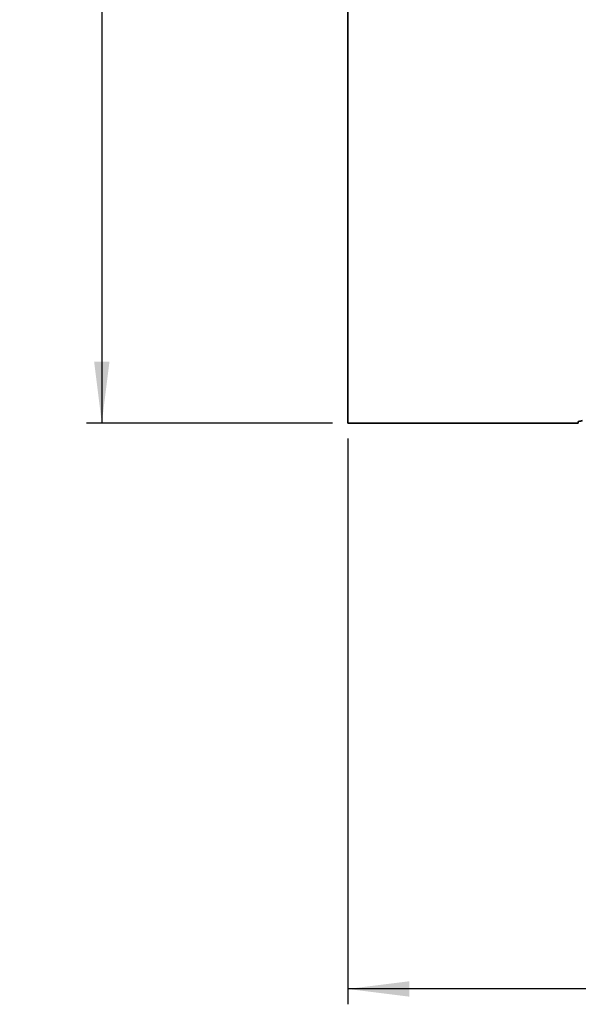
# Model space of a CAD drawing. Header units: millimetres. Extents: x 0 to 381, y 0 to 210.
# Tile 4 of 11: x 168 to 186, y 97 to 129. Entities that reach past the tile are written whole.
import ezdxf

# ---------------------------------------------------------------- set-up
doc = ezdxf.new("R2010")
doc.units = ezdxf.units.MM
doc.layers.add('标注层', color=3, linetype='Continuous')
doc.styles.add('SLDTEXTSTYLE6', font='TXT', dxfattribs={"width": 0.605})
doc.dimstyles.new('SLDDIMSTYLE5', dxfattribs={"dimtxt": 2, "dimasz": 2, "dimexe": 0, "dimexo": 0.0625, "dimgap": 0.5, "dimtad": 2, "dimlfac": 1.5, "dimrnd": 1e-09, "dimzin": 12, "dimdsep": 46, "dimtxsty": 'SLDTEXTSTYLE6', "dimsah": 1, "dimcen": 0.09, "dimadec": 0, "dimazin": 3, "dimtfac": 1, "dimtofl": 0, "dimtmove": 0, "dimatfit": 3, "dimfxl": 0, "dimfrac": 2, "dimtolj": 1, "dimtzin": 12, "dimarcsym": 0})

# ---------------------------------------------------------------- blocks, each defined once
blk = doc.blocks.new('_D_5')
at = {"layer": '标注层'}
for p, q in [((178.201, 165.423), (170.201, 165.423)), ((170.701, 165.423), (170.701, 115.423)), ((178.201, 115.423), (170.201, 115.423))]:
    blk.add_line(p, q, dxfattribs=at)
for points in [[(170.701, 165.423), (170.451, 163.423), (170.951, 163.423)], [(170.701, 115.423), (170.951, 117.423), (170.451, 117.423)]]:
    blk.add_solid(points, dxfattribs=at)
at = {"layer": '标注层', "char_height": 2, "attachment_point": 1, "rotation": 90, "style": 'SLDTEXTSTYLE6'}
for s, insert in [('75', (168.118, 140.354)), ('%%c', (168.123, 137.438))]:
    blk.add_mtext(s, dxfattribs=dict(at, insert=insert))
blk = doc.blocks.new('_D_6')
at = {"layer": '标注层'}
for p, q in [((204.701, 124.923), (204.701, 96.512)), ((178.701, 114.923), (178.701, 96.512)), ((204.701, 97.012), (178.701, 97.012))]:
    blk.add_line(p, q, dxfattribs=at)
for points in [[(178.701, 97.012), (180.701, 96.762), (180.701, 97.262)], [(204.701, 97.012), (202.701, 97.262), (202.701, 96.762)]]:
    blk.add_solid(points, dxfattribs=at)
at = {"layer": '标注层', "insert": (190.173, 99.591), "char_height": 2, "attachment_point": 1, "style": 'SLDTEXTSTYLE6'}
blk.add_mtext('39', dxfattribs=at)

msp = doc.modelspace()

# ---------------------------------------------------------------- linework, layer by layer
at = {"color": 7, "linetype": 'Continuous', "lineweight": 35}
for p, q in [((178.701199, 165.423318), (178.701199, 115.423316)), ((178.701199, 115.423316), (186.201199, 115.423316))]:
    msp.add_line(p, q, dxfattribs=at)
at = {"color": 8, "linetype": 'Continuous', "lineweight": 35}
msp.add_line((186.201199, 115.423316), (186.201199, 115.478353), dxfattribs=at)
msp.add_arc((186.201226, 115.812232), 0.333879, 269.9953414, 294.5343339, dxfattribs=at)

# ---------------------------------------------------------------- dimensions: what is measured, and where the dimension line sits
at = {"layer": '标注层'}
dim = msp.add_linear_dim(base=(170.701199, 115.423317), p1=(178.701199, 165.423317), p2=(178.701199, 115.423317), angle=90, text='%%c<>', dimstyle='SLDDIMSTYLE5', dxfattribs=at)
dim.commit()
dim.dimension.update_dxf_attribs({"geometry": '_D_5', "text_midpoint": (170.701199, 140.423317), "dimtype": 160})
dim = msp.add_linear_dim(base=(178.701199, 97.01238), p1=(204.701199, 125.423317), p2=(178.701199, 115.423317), dimstyle='SLDDIMSTYLE5', dxfattribs=at)
dim.commit()
dim.dimension.update_dxf_attribs({"geometry": '_D_6', "text_midpoint": (191.701199, 97.01238), "dimtype": 160})

doc.saveas('drawing.dxf')
